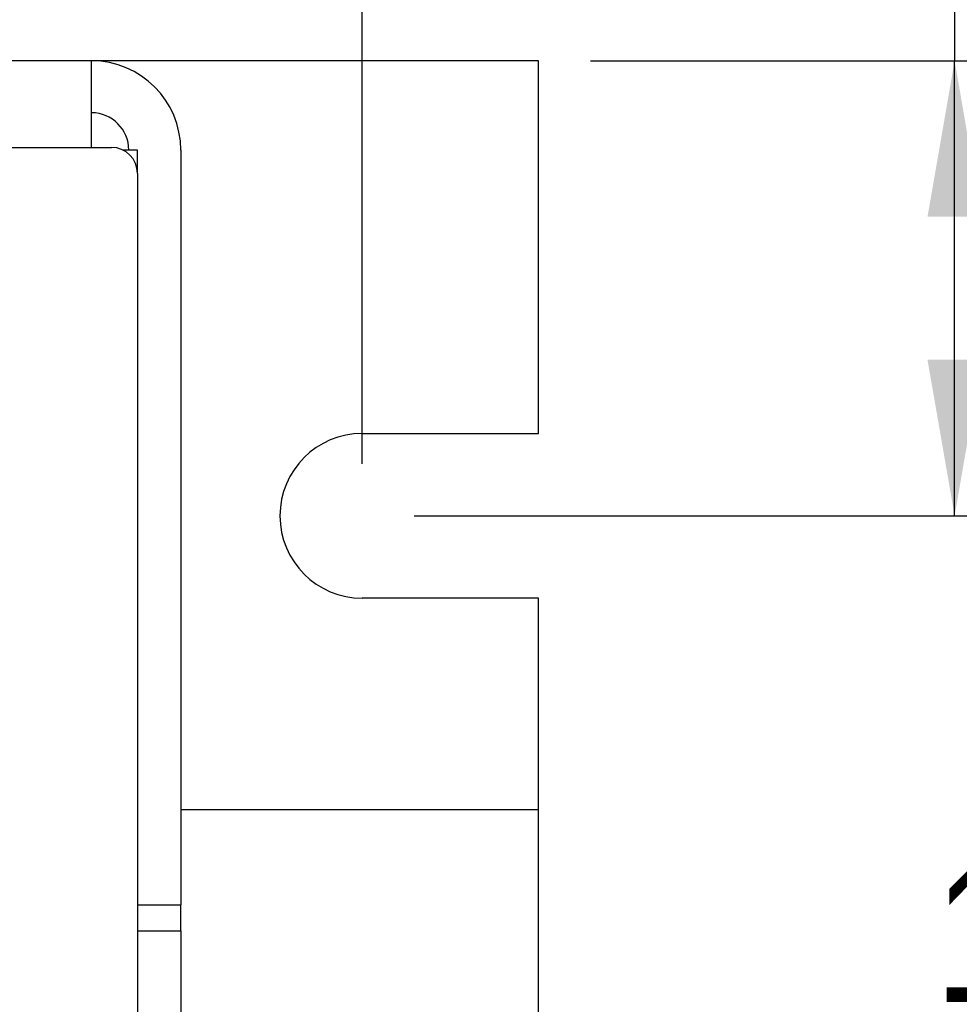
# Model space of a CAD drawing. Header units: inches. Extents: x 0.5 to 21.6, y 0.5 to 16.5.
# Tile 23 of 26: x 17.3 to 18.4, y 5.6 to 6.7. Entities that reach past the tile are written whole.
import ezdxf

# ---------------------------------------------------------------- set-up
doc = ezdxf.new("R2010")
doc.units = ezdxf.units.IN
doc.header["$MEASUREMENT"] = 0
doc.layers.add('2', color=179, linetype='Continuous')
doc.styles.add('SLDTEXTSTYLE1', font='TXT', dxfattribs={"width": 0.75})
doc.dimstyles.new('SLDDIMSTYLE1', dxfattribs={"dimtxt": 0.156, "dimasz": 0.18, "dimexe": 0, "dimexo": 0.0625, "dimgap": 0.039, "dimtad": 0, "dimtih": 1, "dimtoh": 1, "dimrnd": 1e-09, "dimzin": 12, "dimdsep": 46, "dimtxsty": 'SLDTEXTSTYLE1', "dimsah": 1, "dimcen": 0.09, "dimadec": 0, "dimazin": 3, "dimtfac": 1, "dimtdec": 3, "dimtofl": 0, "dimtmove": 0, "dimatfit": 3, "dimfxl": 1, "dimfrac": 2, "dimtolj": 1, "dimtzin": 12, "dimarcsym": 0})
doc.dimstyles.new('SLDDIMSTYLE2', dxfattribs={"dimtxt": 0.156, "dimasz": 0.18, "dimexe": 0, "dimexo": 0.0625, "dimgap": 0.039, "dimtad": 0, "dimtih": 1, "dimtoh": 1, "dimrnd": 1e-09, "dimzin": 4, "dimdsep": 46, "dimtxsty": 'SLDTEXTSTYLE1', "dimsah": 1, "dimcen": 0.09, "dimadec": 0, "dimazin": 1, "dimtfac": 1, "dimtdec": 3, "dimtofl": 0, "dimtmove": 0, "dimatfit": 3, "dimfxl": 1, "dimfrac": 2, "dimtolj": 1, "dimtzin": 12, "dimarcsym": 0})

# ---------------------------------------------------------------- blocks, each defined once
blk = doc.blocks.new('_D_1')
at = {"layer": '2'}
for p, q in [((10.5661, 6.2006), (10.5661, 8.4521)), ((14.0364, 8.4553), (13.9919, 8.4553)), ((13.9919, 8.4553), (13.9919, 8.2089)), ((14.5436, 8.4553), (14.588, 8.4553)), ((14.588, 8.4553), (14.588, 8.2089)), ((17.6951, 6.2006), (17.6951, 8.4521)), ((10.5661, 8.3321), (13.522, 8.3321)), ((17.6951, 8.3321), (14.662, 8.3321)), ((13.9919, 8.2089), (14.0364, 8.2089)), ((14.588, 8.2089), (14.5436, 8.2089))]:
    blk.add_line(p, q, dxfattribs=at)
for points in [[(10.5661, 8.3321), (10.7461, 8.3009), (10.7461, 8.3634)], [(17.6951, 8.3321), (17.5151, 8.3634), (17.5151, 8.3009)]]:
    blk.add_solid(points, dxfattribs=at)
at = {"layer": '2', "char_height": 0.156, "attachment_point": 1, "style": 'SLDTEXTSTYLE1'}
for s, insert in [('7.13', (13.5516, 8.41)), ('181.1', (14.0364, 8.41))]:
    blk.add_mtext(s, dxfattribs=dict(at, insert=insert))
blk = doc.blocks.new('_D_2')
at = {"layer": '2'}
for p, q in [((17.7551, 6.1406), (18.9623, 6.1406)), ((18.8423, 6.1406), (18.8423, 5.8106)), ((18.8423, 5.781), (18.7978, 5.781)), ((18.7978, 5.781), (18.7978, 5.5346)), ((19.2381, 5.781), (19.2826, 5.781)), ((19.2826, 5.781), (19.2826, 5.5346)), ((18.7978, 5.5346), (18.8423, 5.5346)), ((19.2826, 5.5346), (19.2381, 5.5346)), ((18.8423, 5.1406), (18.8423, 5.505)), ((17.7556, 5.1406), (18.9623, 5.1406))]:
    blk.add_line(p, q, dxfattribs=at)
for points in [[(18.8423, 6.1406), (18.811, 5.9606), (18.8735, 5.9606)], [(18.8423, 5.1406), (18.8735, 5.3206), (18.811, 5.3206)]]:
    blk.add_solid(points, dxfattribs=at)
at = {"layer": '2', "char_height": 0.156, "attachment_point": 1, "style": 'SLDTEXTSTYLE1'}
for s, insert in [('1.00', (18.3575, 5.7357)), ('25.4', (18.8423, 5.7357))]:
    blk.add_mtext(s, dxfattribs=dict(at, insert=insert))
blk = doc.blocks.new('_D_3')
at = {"layer": '2'}
for p, q in [((18.9015, 7.7091), (18.8571, 7.7091)), ((18.8571, 7.7091), (18.8571, 7.4628)), ((19.2974, 7.7091), (19.3418, 7.7091)), ((19.3418, 7.7091), (19.3418, 7.4628)), ((18.4986, 7.586), (18.3786, 7.586)), ((18.3786, 7.586), (18.3786, 6.6656)), ((18.8571, 7.4628), (18.9015, 7.4628)), ((19.3418, 7.4628), (19.2974, 7.4628)), ((17.9586, 6.6656), (18.4986, 6.6656)), ((18.3786, 6.1406), (18.3786, 6.6656)), ((17.7551, 6.1406), (18.4986, 6.1406))]:
    blk.add_line(p, q, dxfattribs=at)
for points in [[(18.3786, 6.6656), (18.3473, 6.4856), (18.4098, 6.4856)], [(18.3786, 6.1406), (18.4098, 6.3206), (18.3473, 6.3206)]]:
    blk.add_solid(points, dxfattribs=at)
at = {"layer": '2', "char_height": 0.156, "attachment_point": 1, "style": 'SLDTEXTSTYLE1'}
for s, insert in [('.53', (18.5282, 7.6639)), ('13.3', (18.9015, 7.6639))]:
    blk.add_mtext(s, dxfattribs=dict(at, insert=insert))

msp = doc.modelspace()

# ---------------------------------------------------------------- linework, layer by layer
at = {"color": 7, "linetype": 'Continuous', "lineweight": 25}
for p, q in [((17.3827, 6.6656), (10.8337, 6.6656)), ((17.3827, 6.5656), (17.3827, 6.6656)), ((17.8986, 6.6656), (17.3827, 6.6656)), ((17.8986, 6.2356), (17.8986, 6.6656)), ((10.8037, 6.5656), (17.4057, 6.5656)), ((17.4357, 6.5626), (17.4188, 6.5626)), ((17.4357, 6.5356), (17.4357, 6.5626)), ((17.4857, 6.5626), (17.4857, 5.6917)), ((17.4357, 6.5356), (17.4357, 4.6756)), ((17.6951, 6.2356), (17.8986, 6.2356)), ((17.8986, 6.0456), (17.6951, 6.0456)), ((17.8986, 5.8016), (17.8986, 6.0456)), ((17.4857, 5.8016), (17.8986, 5.8016)), ((17.8986, 5.5366), (17.8986, 5.8016)), ((17.4357, 5.6917), (17.4857, 5.6917)), ((17.4857, 5.6617), (17.4857, 5.6917)), ((17.4357, 5.6617), (17.4857, 5.6617)), ((17.4857, 5.6617), (17.4857, 5.3941))]:
    msp.add_line(p, q, dxfattribs=at)
for centre, radius, start, end in [((17.3827, 6.5626), 0.103, 0, 90), ((17.3827, 6.5626), 0.043, 0, 90), ((17.4057, 6.5356), 0.03, 0, 90), ((17.6951, 6.1406), 0.095, 90, 270)]:
    msp.add_arc(centre, radius, start, end, dxfattribs=at)

# ---------------------------------------------------------------- dimensions: what is measured, and where the dimension line sits
at = {"layer": '2'}
dim = msp.add_linear_dim(base=(17.6951, 8.3321), p1=(10.5661, 6.1406), p2=(17.6951, 6.1406), dimstyle='SLDDIMSTYLE1', dxfattribs=at)
dim.commit()
dim.dimension.update_dxf_attribs({"geometry": '_D_1', "text_midpoint": (14.092, 8.3321), "dimtype": 160})
for base, p1, p2, dimstyle, picture, middle in [((18.3785782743, 6.6655684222), (17.69508794, 6.1405684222), (17.8985782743, 6.6655684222), 'SLDDIMSTYLE1', '_D_3', (18.3785782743, 7.585974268)), ((18.8423, 5.1406), (17.6951, 6.1406), (17.6956, 5.1406), 'SLDDIMSTYLE2', '_D_2', (18.8423, 5.6578))]:
    dim = msp.add_linear_dim(base=base, p1=p1, p2=p2, angle=90, dimstyle=dimstyle, dxfattribs=at)
    dim.commit()
    dim.dimension.update_dxf_attribs({"geometry": picture, "text_midpoint": middle, "dimtype": 160})

doc.saveas('drawing.dxf')
